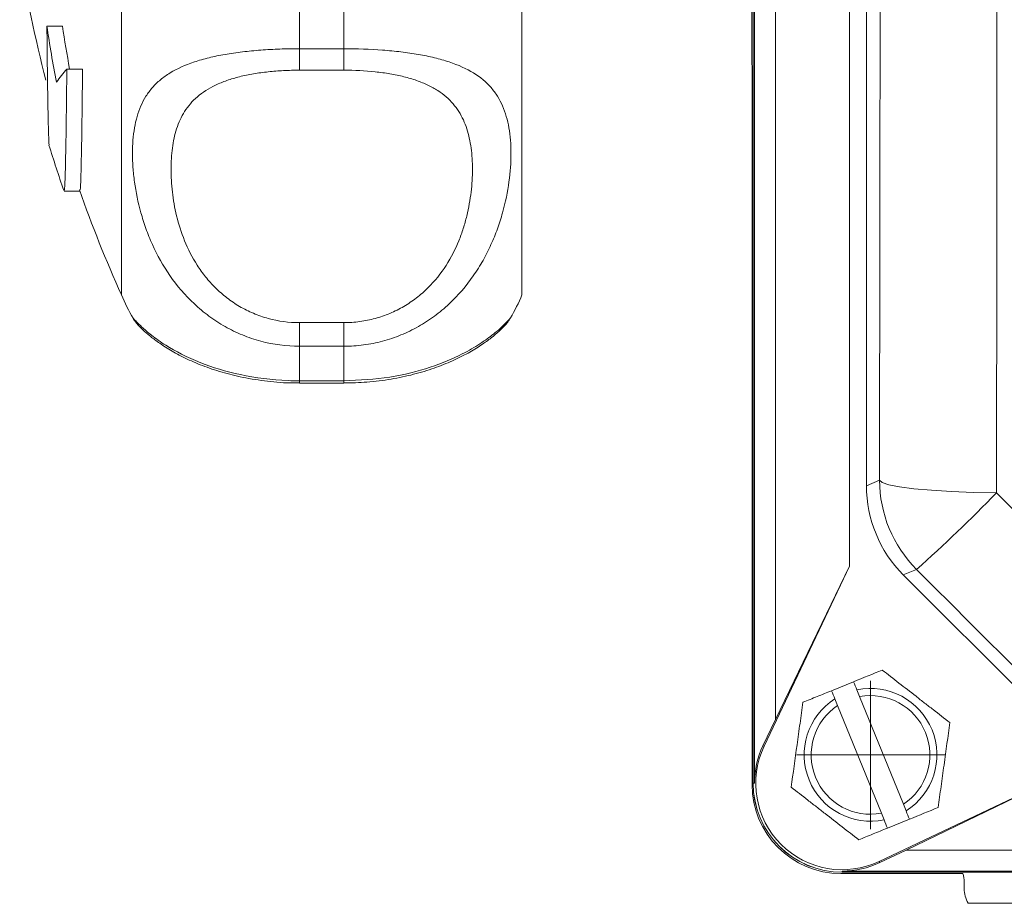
# Model space of a CAD drawing. Header units: millimetres. Extents: x 168 to 893, y 24 to 895.
# Tile 1 of 26: x 170 to 236, y 24 to 84. Entities that reach past the tile are written whole.
import ezdxf

# ---------------------------------------------------------------- set-up
doc = ezdxf.new("R2010")
doc.units = ezdxf.units.MM

# ---------------------------------------------------------------- blocks, each defined once
blk = doc.blocks.new('SW_CENTERMARKSYMBOL_32')
at = {"color": 0, "linetype": 'Continuous', "lineweight": 0}
for p, q in [((0, 2.5), (0, 5)), ((0, 0), (0, 2.5)), ((-2.5, 0), (-5, 0)), ((0, 0), (-2.5, 0)), ((0, 0), (0, -2.5)), ((0, 0), (2.5, 0)), ((2.5, 0), (5, 0)), ((0, -2.5), (0, -5))]:
    blk.add_line(p, q, dxfattribs=at)

msp = doc.modelspace()

# ---------------------------------------------------------------- linework, layer by layer
at = {"color": 7, "linetype": 'Continuous', "lineweight": 15}
for p, q in [((219.089, 32.06), (219.089, 210.06)), ((219.091, 210.06), (219.091, 32.06)), ((219.176, 32.06), (219.176, 210.06)), ((220.589, 36.369), (220.589, 205.752)), ((225.589, 46.698), (225.589, 195.422)), ((226.723, 190.005), (226.723, 52.115)), ((176.501, 64.973), (176.501, 138.973)), ((203.501, 64.973), (203.501, 138.973)), ((219.001, 80.615), (219.001, 123.331)), ((188.501, 87.296), (188.501, 81.568)), ((191.501, 81.568), (191.501, 87.296)), ((171.477, 83.097), (172.523, 83.097)), ((188.501, 81.568), (191.501, 81.568)), ((188.501, 81.568), (188.501, 80.121)), ((191.501, 81.568), (191.501, 80.121)), ((219.012, 80.41), (219.012, 31.973)), ((172.817, 80.2), (173.879, 80.2)), ((191.501, 80.121), (188.501, 80.121)), ((172.637, 71.966), (173.697, 71.966)), ((177.297, 63.414), (177.301, 63.408)), ((188.501, 63.106), (188.501, 61.515)), ((188.501, 63.106), (191.501, 63.106)), ((191.501, 63.106), (191.501, 61.515)), ((188.501, 61.515), (188.501, 59.184)), ((191.501, 61.515), (188.501, 61.515)), ((191.501, 59.184), (191.501, 61.515)), ((188.501, 59.184), (191.501, 59.184)), ((188.501, 59.036), (191.501, 59.036)), ((226.723, 52.115), (227.613, 52.484)), ((219.826, 34.558), (225.589, 46.698)), ((225.589, 46.698), (220.589, 36.369)), ((230.103, 46.474), (229.212, 46.105)), ((229.212, 46.105), (239.134, 36.184)), ((224.377, 38.303), (225.86, 38.906)), ((226.267, 37.905), (226.085, 38.352)), ((229.219, 30.644), (226.267, 37.905)), ((224.602, 37.75), (224.784, 37.302)), ((224.784, 37.302), (227.736, 30.041)), ((220.589, 36.369), (219.747, 34.596)), ((219.826, 34.558), (219.747, 34.596)), ((239.726, 32.56), (227.587, 26.798)), ((229.397, 27.56), (239.726, 32.56)), ((219.176, 32.06), (219.091, 32.06)), ((229.401, 30.196), (229.219, 30.644)), ((227.736, 30.041), (227.918, 29.593)), ((229.626, 29.642), (228.143, 29.04)), ((227.624, 26.719), (229.397, 27.56)), ((343.781, 27.56), (229.397, 27.56)), ((227.587, 26.798), (227.624, 26.719)), ((225.001, 25.983), (233.225, 25.983)), ((225.089, 26.147), (225.089, 26.062)), ((348.089, 26.147), (225.089, 26.147)), ((225.089, 26.062), (348.089, 26.062)), ((348.089, 26.06), (225.089, 26.06)), ((233.31, 25.411), (233.31, 24.973)), ((334.421, 23.973), (233.582, 23.973))]:
    msp.add_line(p, q, dxfattribs=at)
at = {"color": 8, "linetype": 'Continuous', "lineweight": 15}
for p, q in [((188.501, 59.184), (188.501, 59.037)), ((191.501, 59.184), (191.501, 59.036))]:
    msp.add_line(p, q, dxfattribs=at)
at = {"color": 7, "linetype": 'Continuous', "lineweight": 15, "flags": 128}
for points in [[(235.492, 190.479), (235.512, 173.162), (235.527, 155.813), (235.536, 138.442), (235.539, 121.06), (235.536, 103.678), (235.527, 86.308), (235.512, 68.958), (235.492, 51.641)], [(227.613, 52.484), (227.633, 69.591), (227.648, 86.73), (227.656, 103.89), (227.659, 121.06), (227.656, 138.231), (227.648, 155.391), (227.633, 172.529), (227.613, 189.636)], [(227.613, 52.484), (227.78, 52.328), (228.233, 52.177), (228.956, 52.037), (229.925, 51.912), (231.107, 51.807), (232.46, 51.725), (233.939, 51.669), (235.492, 51.641)], [(235.492, 51.641), (236.682, 50.451), (237.871, 49.261), (239.061, 48.071), (240.25, 46.881), (241.439, 45.69), (242.628, 44.5), (243.817, 43.31), (245.006, 42.12)], [(239.501, 37.069), (238.327, 38.245), (237.152, 39.42), (235.978, 40.596), (234.803, 41.771), (233.628, 42.947), (232.453, 44.123), (231.278, 45.299), (230.103, 46.474)]]:
    msp.add_lwpolyline(points, dxfattribs=at)
at = {"color": 7, "linetype": 'Continuous', "lineweight": 15}
for centre, radius, start, end in [((258.544, 101.973), 90, 188.94902, 194.49577), ((249.968, 94.496), 79.314, 188.26317, 191.04189), ((250.061, 94.494), 78.371, 188.36208, 190.50893), ((178.51, 75.066), 7.666, 137.95247, 146.42751), ((258.544, 101.973), 91, 197.19308, 199.22367), ((258.544, 101.973), 90, 199.41322, 204.27465), ((188.501, 69.973), 13, 202.61986, 210.34911), ((191.501, 69.973), 13, 329.74423, 337.38014), ((236.114, 52.485), 8.501, 180.00442, 224.99558), ((164.457, 120.341), 98.821, 311.6277, 315.95753), ((227.001, 33.973), 4.474, 302.4236, 101.82475), ((227.001, 33.973), 4, 303.66113, 100.58722), ((227.001, 33.973), 4.474, 122.4236, 281.82475), ((227.001, 33.973), 4, 123.66113, 280.58722), ((225.089, 32.06), 5.913, 154.60633, 180), ((225.089, 32.06), 5.825, 154.60633, 295.39367), ((225.001, 31.973), 5.99, 180, 270), ((225.089, 32.06), 6, 180, 270), ((225.089, 32.06), 5.998, 180, 270), ((225.089, 32.06), 5.913, 270, 295.39367)]:
    msp.add_arc(centre, radius, start, end, dxfattribs=at)
for centre, major_axis, ratio, start_param, end_param in [((221.001, 80.615), (0, 2.001), 0.999391, 1.570796, 1.673195), ((235.224, 52.116), (-7.854, -3.253), 0.999894, 5.890524, 6.675847), ((231.279, 25.382), (1.842, 0.871), 0.981503, 5.848559, 6.138258), ((235.341, 24.973), (2.031, 0), 0.984808, 3.141593, 3.665191)]:
    msp.add_ellipse(centre, major_axis=major_axis, ratio=ratio, start_param=start_param, end_param=end_param, dxfattribs=at)
for points, knots in [([(171.477, 83.097), (171.487, 82.078), (171.506, 80.012), (171.539, 77.678), (171.576, 76.013), (171.609, 75.123), (171.629, 75.092), (171.637, 75.082)], [0, 0, 0, 0, 0.216385, 0.439046, 0.655438, 0.878105, 1, 1, 1, 1]), ([(188.501, 61.515), (187.616, 61.515), (186.75, 61.63), (185.48, 61.969), (185.061, 62.111), (184.255, 62.441), (183.865, 62.631), (183.112, 63.056), (182.746, 63.294), (182.052, 63.806), (181.724, 64.08), (180.793, 64.949), (180.24, 65.599), (179.305, 66.946), (178.914, 67.648), (178.425, 68.726), (178.279, 69.09), (178.02, 69.808), (177.908, 70.164), (177.613, 71.222), (177.474, 71.912), (177.335, 72.917), (177.3, 73.247), (177.254, 73.896), (177.243, 74.213), (177.243, 75.129), (177.288, 75.698), (177.472, 76.761), (177.61, 77.254), (177.909, 77.94), (178.024, 78.158), (178.283, 78.571), (178.428, 78.766), (178.752, 79.135), (178.93, 79.309), (179.326, 79.639), (179.545, 79.794), (180.252, 80.226), (180.793, 80.469), (181.725, 80.78), (182.058, 80.874), (182.749, 81.042), (183.11, 81.117), (183.862, 81.248), (184.255, 81.305), (185.066, 81.402), (185.479, 81.442), (186.319, 81.505), (186.746, 81.528), (187.616, 81.56), (188.059, 81.568), (188.501, 81.568)], [0, 0, 0, 0, 0.0625, 0.0625, 0.09375, 0.09375, 0.125, 0.125, 0.15625, 0.15625, 0.1875, 0.1875, 0.25, 0.25, 0.3125, 0.3125, 0.34375, 0.34375, 0.375, 0.375, 0.4375, 0.4375, 0.46875, 0.46875, 0.5, 0.5, 0.5625, 0.5625, 0.625, 0.625, 0.65625, 0.65625, 0.6875, 0.6875, 0.71875, 0.71875, 0.75, 0.75, 0.8125, 0.8125, 0.84375, 0.84375, 0.875, 0.875, 0.90625, 0.90625, 0.9375, 0.9375, 0.96875, 0.96875, 1, 1, 1, 1]), ([(191.501, 81.568), (192.387, 81.568), (193.253, 81.537), (194.523, 81.442), (194.942, 81.402), (195.748, 81.305), (196.138, 81.249), (196.891, 81.117), (197.257, 81.042), (197.951, 80.873), (198.279, 80.779), (199.21, 80.469), (199.763, 80.22), (200.698, 79.647), (201.089, 79.321), (201.578, 78.763), (201.724, 78.565), (201.982, 78.152), (202.095, 77.936), (202.39, 77.26), (202.529, 76.77), (202.668, 75.969), (202.703, 75.691), (202.749, 75.112), (202.76, 74.813), (202.76, 73.896), (202.715, 73.257), (202.531, 71.924), (202.393, 71.232), (202.094, 70.159), (201.979, 69.798), (201.72, 69.079), (201.575, 68.72), (201.251, 68.007), (201.073, 67.652), (200.677, 66.949), (200.458, 66.599), (199.751, 65.584), (199.21, 64.949), (198.278, 64.078), (197.945, 63.801), (197.254, 63.292), (196.893, 63.057), (196.141, 62.633), (195.748, 62.441), (194.937, 62.109), (194.524, 61.97), (193.684, 61.745), (193.257, 61.66), (192.387, 61.545), (191.944, 61.515), (191.501, 61.515)], [0, 0, 0, 0, 0.0625, 0.0625, 0.09375, 0.09375, 0.125, 0.125, 0.15625, 0.15625, 0.1875, 0.1875, 0.25, 0.25, 0.3125, 0.3125, 0.34375, 0.34375, 0.375, 0.375, 0.4375, 0.4375, 0.46875, 0.46875, 0.5, 0.5, 0.5625, 0.5625, 0.625, 0.625, 0.65625, 0.65625, 0.6875, 0.6875, 0.71875, 0.71875, 0.75, 0.75, 0.8125, 0.8125, 0.84375, 0.84375, 0.875, 0.875, 0.90625, 0.90625, 0.9375, 0.9375, 0.96875, 0.96875, 1, 1, 1, 1]), ([(172.63, 72.016), (172.643, 72.026), (172.671, 72.049), (172.713, 73.119), (172.754, 74.991), (172.789, 77.39), (172.808, 79.36), (172.817, 80.2)], [0, 0, 0, 0, 0.189108, 0.407367, 0.619476, 0.837736, 1, 1, 1, 1]), ([(173.879, 80.2), (173.868, 79.115), (173.845, 76.913), (173.806, 74.483), (173.764, 72.814), (173.727, 71.992), (173.704, 72.051), (173.697, 72.07)], [0, 0, 0, 0, 0.2190679, 0.4444886, 0.6635622, 0.8889888, 1, 1, 1, 1]), ([(188.501, 80.121), (188.143, 80.121), (187.784, 80.111), (187.081, 80.075), (186.736, 80.048), (186.059, 79.976), (185.726, 79.93), (185.075, 79.819), (184.764, 79.754), (184.168, 79.606), (183.884, 79.522), (183.341, 79.333), (183.084, 79.229), (182.371, 78.89), (181.965, 78.628), (181.269, 78.027), (180.989, 77.696), (180.648, 77.157), (180.547, 76.97), (180.368, 76.582), (180.29, 76.38), (180.087, 75.759), (179.994, 75.325), (179.871, 74.417), (179.841, 73.942), (179.841, 72.952), (179.871, 72.434), (179.994, 71.381), (180.088, 70.843), (180.355, 69.748), (180.529, 69.191), (180.988, 68.064), (181.268, 67.511), (181.782, 66.709), (181.969, 66.447), (182.381, 65.934), (182.605, 65.685), (183.082, 65.214), (183.336, 64.991), (183.877, 64.573), (184.167, 64.377), (184.765, 64.027), (185.076, 63.871), (185.721, 63.598), (186.058, 63.481), (187.084, 63.201), (187.784, 63.106), (188.501, 63.106)], [0, 0, 0, 0, 0.03125, 0.03125, 0.0625, 0.0625, 0.09375, 0.09375, 0.125, 0.125, 0.15625, 0.15625, 0.1875, 0.1875, 0.25, 0.25, 0.3125, 0.3125, 0.34375, 0.34375, 0.375, 0.375, 0.4375, 0.4375, 0.5, 0.5, 0.5625, 0.5625, 0.625, 0.625, 0.6875, 0.6875, 0.75, 0.75, 0.78125, 0.78125, 0.8125, 0.8125, 0.84375, 0.84375, 0.875, 0.875, 0.90625, 0.90625, 0.9375, 0.9375, 1, 1, 1, 1]), ([(191.501, 63.106), (191.86, 63.106), (192.219, 63.131), (192.921, 63.226), (193.267, 63.296), (193.944, 63.481), (194.277, 63.596), (194.928, 63.871), (195.239, 64.028), (195.835, 64.376), (196.119, 64.568), (196.662, 64.986), (196.919, 65.212), (197.632, 65.916), (198.038, 66.426), (198.734, 67.508), (199.014, 68.063), (199.355, 68.898), (199.456, 69.177), (199.635, 69.736), (199.713, 70.016), (199.916, 70.845), (200.009, 71.384), (200.132, 72.433), (200.162, 72.943), (200.162, 73.934), (200.132, 74.416), (200.009, 75.328), (199.915, 75.76), (199.648, 76.581), (199.474, 76.968), (199.015, 77.695), (198.735, 78.025), (198.221, 78.471), (198.034, 78.611), (197.622, 78.877), (197.398, 79.001), (196.921, 79.228), (196.667, 79.331), (196.126, 79.52), (195.836, 79.605), (195.238, 79.755), (194.927, 79.819), (194.282, 79.929), (193.945, 79.976), (192.919, 80.085), (192.219, 80.121), (191.501, 80.121)], [0, 0, 0, 0, 0.03125, 0.03125, 0.0625, 0.0625, 0.09375, 0.09375, 0.125, 0.125, 0.15625, 0.15625, 0.1875, 0.1875, 0.25, 0.25, 0.3125, 0.3125, 0.34375, 0.34375, 0.375, 0.375, 0.4375, 0.4375, 0.5, 0.5, 0.5625, 0.5625, 0.625, 0.625, 0.6875, 0.6875, 0.75, 0.75, 0.78125, 0.78125, 0.8125, 0.8125, 0.84375, 0.84375, 0.875, 0.875, 0.90625, 0.90625, 0.9375, 0.9375, 1, 1, 1, 1]), ([(177.288, 63.4), (177.299, 63.381), (177.36, 63.268), (177.472, 63.127), (177.618, 62.943), (177.778, 62.777), (178.015, 62.547), (178.351, 62.256), (178.961, 61.782), (179.753, 61.264), (180.748, 60.723), (181.921, 60.208), (183.239, 59.761), (184.714, 59.389), (186.33, 59.142), (187.632, 59.025), (188.356, 59.047), (188.502, 59.051)], [0, 0, 0, 0, 0.003964, 0.022867, 0.044854, 0.08257, 0.144719, 0.250515, 0.344399, 0.441724, 0.536002, 0.626097, 0.713671, 0.797202, 0.887525, 0.977278, 1, 1, 1, 1]), ([(191.503, 59.042), (192.021, 59.052), (193.1, 59.073), (194.692, 59.282), (196.222, 59.608), (197.619, 60.036), (198.855, 60.534), (199.911, 61.066), (200.797, 61.613), (201.461, 62.097), (202.013, 62.56), (202.318, 62.876), (202.455, 63.034), (202.594, 63.209), (202.683, 63.349), (202.729, 63.421)], [0, 0, 0, 0, 0.078896, 0.164454, 0.250076, 0.336261, 0.424396, 0.515063, 0.608916, 0.708398, 0.810549, 0.939506, 0.971493, 0.985303, 1, 1, 1, 1]), ([(227.793, 39.692), (228.537, 39.113), (229.292, 38.526), (230.261, 37.772), (230.455, 37.621), (230.84, 37.321), (231.031, 37.173), (231.602, 36.729), (231.977, 36.437), (232.35, 36.147)], [0, 0, 0, 0, 0.5, 0.5, 0.625, 0.625, 0.75, 0.75, 1, 1, 1, 1]), ([(222.444, 37.518), (222.76, 37.646), (223.081, 37.776), (223.727, 38.039), (224.052, 38.171), (224.377, 38.303)], [0, 0, 0, 0, 0.5, 0.5, 1, 1, 1, 1]), ([(221.653, 31.798), (221.782, 32.732), (221.913, 33.68), (222.082, 34.896), (222.115, 35.14), (222.182, 35.623), (222.215, 35.863), (222.314, 36.579), (222.38, 37.05), (222.444, 37.518)], [0, 0, 0, 0, 0.5, 0.5, 0.625, 0.625, 0.75, 0.75, 1, 1, 1, 1]), ([(232.35, 36.147), (232.221, 35.213), (232.09, 34.266), (231.921, 33.05), (231.888, 32.806), (231.821, 32.323), (231.788, 32.083), (231.689, 31.367), (231.623, 30.896), (231.559, 30.428)], [0, 0, 0, 0, 0.5, 0.5, 0.625, 0.625, 0.75, 0.75, 1, 1, 1, 1]), ([(226.21, 28.254), (225.466, 28.833), (224.711, 29.42), (223.742, 30.173), (223.548, 30.325), (223.163, 30.624), (222.971, 30.773), (222.401, 31.217), (222.026, 31.509), (221.653, 31.798)], [0, 0, 0, 0, 0.5, 0.5, 0.625, 0.625, 0.75, 0.75, 1, 1, 1, 1]), ([(226.21, 28.254), (226.526, 28.382), (226.847, 28.513), (227.493, 28.775), (227.818, 28.907), (228.143, 29.04)], [0, 0, 0, 0, 0.5, 0.5, 1, 1, 1, 1])]:
    msp.add_open_spline(points, degree=3, knots=knots, dxfattribs=at)
at = {"color": 8, "linetype": 'Continuous', "lineweight": 15}
for points, knots in [([(177.301, 63.408), (177.303, 63.401), (177.306, 63.382), (177.728, 62.926), (178.488, 62.268), (179.657, 61.433), (181.584, 60.419), (184.48, 59.523), (186.884, 59.204), (188.244, 59.187), (188.501, 59.184)], [0, 0, 0, 0, 0.077529, 0.24176, 0.349305, 0.459394, 0.642652, 0.799718, 0.962136, 1, 1, 1, 1]), ([(191.501, 59.184), (192.549, 59.234), (194.619, 59.333), (197.379, 60.055), (199.367, 60.899), (200.721, 61.692), (201.744, 62.444), (202.444, 63.097), (202.77, 63.469), (202.728, 63.435), (202.72, 63.429)], [0, 0, 0, 0, 0.151823, 0.300062, 0.446191, 0.55056, 0.658047, 0.807743, 0.963378, 1, 1, 1, 1])]:
    msp.add_open_spline(points, degree=3, knots=knots, dxfattribs=at)
at = {"color": 7, "linetype": 'Continuous', "lineweight": 15}
for points in [[(225.86, 38.906), (226.522, 39.175), (227.163, 39.436), (227.793, 39.692)], [(226.085, 38.352), (226.01, 38.537), (225.934, 38.722), (225.86, 38.906)], [(224.377, 38.303), (224.452, 38.119), (224.527, 37.934), (224.602, 37.75)], [(229.626, 29.642), (229.551, 29.827), (229.476, 30.011), (229.401, 30.196)], [(229.626, 29.642), (230.288, 29.912), (230.93, 30.172), (231.559, 30.428)], [(227.918, 29.593), (227.993, 29.409), (228.068, 29.224), (228.143, 29.04)]]:
    msp.add_open_spline(points, degree=3, dxfattribs=at)

# ---------------------------------------------------------------- block references
at = {"color": 7, "linetype": 'Continuous', "lineweight": 0}
msp.add_blockref('SW_CENTERMARKSYMBOL_32', (227.001, 33.973), dxfattribs=at)

doc.saveas('drawing.dxf')
